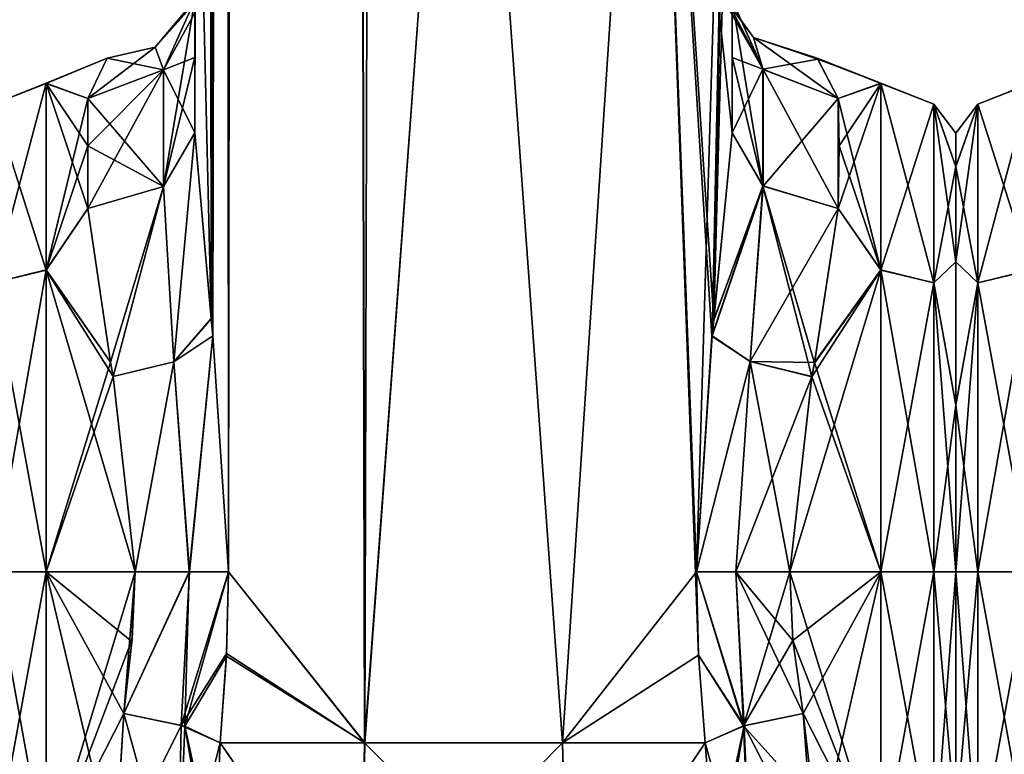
# Model space of a CAD drawing. Extents: x -23 to 1160, y -1999 to -1.
# Tile 95 of 254: x 922 to 968, y -1981 to -1946. Entities that reach past the tile are written whole.
import ezdxf

# ---------------------------------------------------------------- set-up
doc = ezdxf.new("R2010")
doc.units = 0
doc.header["$LTSCALE"] = 90.350045
for name, color, linetype in [('1461', 7, 'CONTINUOUS'), ('1462', 7, 'CONTINUOUS'), ('1467', 7, 'CONTINUOUS'), ('1468', 7, 'CONTINUOUS'), ('1469', 7, 'CONTINUOUS'), ('1470', 7, 'CONTINUOUS'), ('1471', 7, 'CONTINUOUS'), ('1473', 7, 'CONTINUOUS'), ('1474', 7, 'CONTINUOUS'), ('1476', 7, 'CONTINUOUS'), ('1478', 7, 'CONTINUOUS'), ('1479', 7, 'CONTINUOUS'), ('1480', 7, 'CONTINUOUS'), ('1481', 7, 'CONTINUOUS'), ('1482', 7, 'CONTINUOUS'), ('1501', 7, 'CONTINUOUS'), ('1502', 7, 'CONTINUOUS'), ('1503', 7, 'CONTINUOUS'), ('1504', 7, 'CONTINUOUS'), ('1505', 7, 'CONTINUOUS'), ('1506', 7, 'CONTINUOUS'), ('1507', 7, 'CONTINUOUS'), ('1508', 7, 'CONTINUOUS'), ('1509', 7, 'CONTINUOUS'), ('1511', 7, 'CONTINUOUS'), ('1513', 7, 'CONTINUOUS'), ('1514', 7, 'CONTINUOUS'), ('1515', 7, 'CONTINUOUS'), ('1516', 7, 'CONTINUOUS'), ('1517', 7, 'CONTINUOUS'), ('1518', 7, 'CONTINUOUS'), ('1519', 7, 'CONTINUOUS'), ('1520', 7, 'CONTINUOUS'), ('1548', 7, 'CONTINUOUS'), ('1557', 7, 'CONTINUOUS'), ('1558', 7, 'CONTINUOUS')]:
    doc.layers.add(name, color=color, linetype=linetype)

msp = doc.modelspace()

# ---------------------------------------------------------------- linework, layer by layer
at = {"layer": '1461', "linetype": 'CONTINUOUS'}
for points in [[(930.55, -83.45, 53.5), (930.45, -1928.15, 53.5), (931.202, -1960.168, 57.769), (930.55, -83.45, 53.5)], [(931.292, -1960.973, 58.011), (932.024, -1972, 59.571), (930.55, -83.45, 53.5), (931.292, -1960.973, 58.011)], [(930.55, -83.45, 53.5), (932.024, -1972, 59.571), (934.162, -83.45, 62.29), (930.55, -83.45, 53.5)], [(931.202, -1960.168, 57.769), (931.292, -1960.973, 58.011), (930.55, -83.45, 53.5), (931.202, -1960.168, 57.769)], [(932.024, -1972, 59.571), (938.377, -1980, 65.133), (934.162, -83.45, 62.29), (932.024, -1972, 59.571)], [(938.377, -1980, 65.133), (943.05, -1916.55, 66), (934.162, -83.45, 62.29), (938.377, -1980, 65.133)], [(947.62, -1980, 65.095), (943.05, -1916.55, 66), (938.377, -1980, 65.133), (947.62, -1980, 65.095)], [(951.795, -1916.55, 62.333), (943.05, -1916.55, 66), (947.62, -1980, 65.095), (951.795, -1916.55, 62.333)], [(953.979, -1975.891, 59.384), (951.795, -1916.55, 62.333), (947.62, -1980, 65.095), (953.979, -1975.891, 59.384)], [(955.55, -1951.488, 53.501), (955.55, -1928.15, 53.5), (951.795, -1916.55, 62.333), (955.55, -1951.488, 53.501)], [(955.55, -1951.488, 53.501), (951.795, -1916.55, 62.333), (954.69, -1960.237, 57.791), (955.55, -1951.488, 53.501)], [(954.69, -1960.237, 57.791), (951.795, -1916.55, 62.333), (954.606, -1960.986, 58.015), (954.69, -1960.237, 57.791)], [(954.606, -1960.986, 58.015), (951.795, -1916.55, 62.333), (953.876, -1972, 59.571), (954.606, -1960.986, 58.015)], [(953.876, -1972, 59.571), (951.795, -1916.55, 62.333), (953.979, -1975.891, 59.384), (953.876, -1972, 59.571)], [(930.45, -1951.49, 53.502), (931.202, -1960.168, 57.769), (930.45, -1928.15, 53.5), (930.45, -1951.49, 53.502)], [(931.925, -1975.817, 59.39), (938.377, -1980, 65.133), (932.024, -1972, 59.571), (931.925, -1975.817, 59.39)], [(931.622, -1980, 58.785), (938.377, -1980, 65.133), (931.925, -1975.817, 59.39), (931.622, -1980, 58.785)], [(954.293, -1980, 58.752), (953.979, -1975.891, 59.384), (947.62, -1980, 65.095), (954.293, -1980, 58.752)]]:
    msp.add_3dface(points, dxfattribs=at)
at = {"layer": '1462', "linetype": 'CONTINUOUS'}
for points in [[(930.45, -1951.488, 12.5), (930.45, -1928.15, 12.5), (934.161, -83.45, 3.712), (930.45, -1951.488, 12.5)], [(931.202, -1960.174, 8.229), (930.45, -1951.488, 12.5), (934.161, -83.45, 3.712), (931.202, -1960.174, 8.229)], [(931.293, -1960.98, 7.988), (931.202, -1960.174, 8.229), (934.161, -83.45, 3.712), (931.293, -1960.98, 7.988)], [(932.024, -1972, 6.429), (931.293, -1960.98, 7.988), (934.161, -83.45, 3.712), (932.024, -1972, 6.429)], [(938.387, -1980, 0.862), (932.024, -1972, 6.429), (934.161, -83.45, 3.712), (938.387, -1980, 0.862)], [(943.05, -83.45), (938.387, -1980, 0.862), (934.161, -83.45, 3.712), (943.05, -83.45)], [(943.05, -1916.55), (938.387, -1980, 0.862), (943.05, -83.45), (943.05, -1916.55)], [(947.621, -1980, 0.905), (938.387, -1980, 0.862), (943.05, -1916.55), (947.621, -1980, 0.905)], [(951.795, -1916.55, 3.667), (947.621, -1980, 0.905), (943.05, -1916.55), (951.795, -1916.55, 3.667)], [(953.876, -1972, 6.429), (947.621, -1980, 0.905), (951.795, -1916.55, 3.667), (953.876, -1972, 6.429)], [(955.55, -1916.55, 12.5), (953.876, -1972, 6.429), (951.795, -1916.55, 3.667), (955.55, -1916.55, 12.5)], [(954.607, -1960.976, 7.987), (953.876, -1972, 6.429), (955.55, -1916.55, 12.5), (954.607, -1960.976, 7.987)], [(954.694, -1960.207, 8.218), (954.607, -1960.976, 7.987), (955.55, -1916.55, 12.5), (954.694, -1960.207, 8.218)], [(955.55, -1916.55, 12.5), (955.55, -1928.15, 12.5), (954.694, -1960.207, 8.218), (955.55, -1916.55, 12.5)], [(955.55, -1951.489, 12.499), (954.694, -1960.207, 8.218), (955.55, -1928.15, 12.5), (955.55, -1951.489, 12.499)], [(931.919, -1975.946, 6.621), (932.024, -1972, 6.429), (938.387, -1980, 0.862), (931.919, -1975.946, 6.621)], [(953.979, -1975.904, 6.618), (947.621, -1980, 0.905), (953.876, -1972, 6.429), (953.979, -1975.904, 6.618)], [(931.622, -1980, 7.216), (931.919, -1975.946, 6.621), (938.387, -1980, 0.862), (931.622, -1980, 7.216)], [(954.293, -1980, 7.248), (947.621, -1980, 0.905), (953.979, -1975.904, 6.618), (954.293, -1980, 7.248)]]:
    msp.add_3dface(points, dxfattribs=at)
at = {"layer": '1467', "linetype": 'CONTINUOUS'}
for points in [[(955.55, -1937.893, 14.963), (955.55, -1951.489, 12.499), (955.55, -1928.15, 12.5), (955.55, -1937.893, 14.963)], [(955.55, -1951.488, 53.501), (955.55, -1947.952, 49.208), (955.55, -1928.15, 53.5), (955.55, -1951.488, 53.501)], [(955.55, -1928.15, 53.5), (955.55, -1947.952, 49.208), (955.55, -1937.898, 51.034), (955.55, -1928.15, 53.5)], [(955.55, -1947.962, 16.778), (955.55, -1951.489, 12.499), (955.55, -1937.893, 14.963), (955.55, -1947.962, 16.778)], [(955.55, -1945.277, 21.735), (955.55, -1947.962, 16.778), (955.55, -1937.893, 14.963), (955.55, -1945.277, 21.735)], [(955.55, -1947.952, 49.208), (955.55, -1945.277, 44.265), (955.55, -1937.898, 51.034), (955.55, -1947.952, 49.208)]]:
    msp.add_3dface(points, dxfattribs=at)
at = {"layer": '1468', "linetype": 'CONTINUOUS'}
for points in [[(930.45, -1937.897, 51.035), (930.45, -1951.49, 53.502), (930.45, -1928.15, 53.5), (930.45, -1937.897, 51.035)], [(930.45, -1951.488, 12.5), (930.45, -1947.954, 16.79), (930.45, -1928.15, 12.5), (930.45, -1951.488, 12.5)], [(930.45, -1928.15, 12.5), (930.45, -1947.954, 16.79), (930.45, -1937.887, 14.96), (930.45, -1928.15, 12.5)], [(930.45, -1947.954, 16.79), (930.45, -1945.277, 21.735), (930.45, -1937.887, 14.96), (930.45, -1947.954, 16.79)], [(930.45, -1947.96, 49.22), (930.45, -1951.49, 53.502), (930.45, -1937.897, 51.035), (930.45, -1947.96, 49.22)], [(930.45, -1945.277, 44.265), (930.45, -1947.96, 49.22), (930.45, -1937.897, 51.035), (930.45, -1945.277, 44.265)]]:
    msp.add_3dface(points, dxfattribs=at)
at = {"layer": '1469', "linetype": 'CONTINUOUS'}
for points in [[(966, -1951.503, 32.995), (966, -1953.066, 40.856), (966, -1953.067, 25.142), (966, -1951.503, 32.995)], [(966, -1953.066, 40.856), (966, -1957.521, 47.509), (966, -1953.067, 25.142), (966, -1953.066, 40.856)], [(966, -1953.067, 25.142), (966, -1957.521, 47.509), (966, -1957.515, 18.497), (966, -1953.067, 25.142)], [(966, -1957.515, 18.497), (966, -1957.521, 47.509), (966, -1964.198, 14.047), (966, -1957.515, 18.497)], [(966, -1957.521, 47.509), (966, -1964.21, 51.958), (966, -1964.198, 14.047), (966, -1957.521, 47.509)], [(966, -1964.21, 51.958), (966, -1972, 53.5), (966, -1964.198, 14.047), (966, -1964.21, 51.958)], [(966, -1964.198, 14.047), (966, -1972, 53.5), (966, -1972, 12.5), (966, -1964.198, 14.047)], [(966, -1972, 12.5), (966, -1972, 53.5), (966, -1983.625, 49.891), (966, -1972, 12.5)], [(966, -1983.755, 16.199), (966, -1972, 12.5), (966, -1983.625, 49.891), (966, -1983.755, 16.199)]]:
    msp.add_3dface(points, dxfattribs=at)
at = {"layer": '1470', "linetype": 'CONTINUOUS'}
for points in [[(958.247, -1972, 57), (958.39, -1975.21, 56.784), (962.5, -1972, 57), (958.247, -1972, 57)], [(962.5, -1972, 9), (962.5, -1985.759, 13.335), (958.247, -1972, 9), (962.5, -1972, 9)], [(958.247, -1972, 9), (962.5, -1985.759, 13.335), (958.39, -1975.22, 9.217), (958.247, -1972, 9)], [(958.39, -1975.21, 56.784), (958.87, -1978.62, 56.069), (962.5, -1972, 57), (958.39, -1975.21, 56.784)], [(958.87, -1978.62, 56.069), (959.387, -1985.555, 52.806), (962.5, -1972, 57), (958.87, -1978.62, 56.069)], [(962.5, -1972, 57), (959.387, -1985.555, 52.806), (962.5, -1985.607, 52.77), (962.5, -1972, 57)], [(958.39, -1975.22, 9.217), (962.5, -1985.759, 13.335), (958.87, -1978.62, 9.931), (958.39, -1975.22, 9.217)], [(958.87, -1978.62, 9.931), (962.5, -1985.759, 13.335), (959.359, -1982.849, 11.592), (958.87, -1978.62, 9.931)]]:
    msp.add_3dface(points, dxfattribs=at)
at = {"layer": '1471', "linetype": 'CONTINUOUS'}
for points in [[(962.5, -1949.172, 40.407), (962.5, -1949.171, 25.594), (959.515, -1948.002, 32.713), (962.5, -1949.172, 40.407)], [(959.515, -1948.002, 32.713), (962.5, -1949.171, 25.594), (959.555, -1948.035, 31.696), (959.515, -1948.002, 32.713)], [(960.5, -1949.885, 42.323), (962.5, -1949.172, 40.407), (959.515, -1948.002, 32.713), (960.5, -1949.885, 42.323)], [(959.555, -1948.035, 31.696), (962.5, -1949.171, 25.594), (960.5, -1949.885, 23.677), (959.555, -1948.035, 31.696)], [(962.5, -1949.171, 25.594), (962.5, -1957.896, 13.581), (960.5, -1949.885, 23.677), (962.5, -1949.171, 25.594)], [(962.5, -1957.901, 52.422), (962.5, -1949.172, 40.407), (960.5, -1955.024, 49.966), (962.5, -1957.901, 52.422)], [(960.5, -1955.024, 49.966), (962.5, -1949.172, 40.407), (960.55, -1952.089, 46.399), (960.5, -1955.024, 49.966)], [(960.55, -1952.089, 46.399), (962.5, -1949.172, 40.407), (960.5, -1949.885, 42.323), (960.55, -1952.089, 46.399)], [(960.5, -1949.885, 23.677), (962.5, -1957.896, 13.581), (960.55, -1952.096, 19.59), (960.5, -1949.885, 23.677)], [(960.55, -1952.096, 19.59), (962.5, -1957.896, 13.581), (960.5, -1955.024, 16.034), (960.55, -1952.096, 19.59)], [(959.389, -1962.252, 54.931), (962.5, -1957.901, 52.422), (960.5, -1955.024, 49.966), (959.389, -1962.252, 54.931)], [(960.5, -1955.024, 16.034), (962.5, -1957.896, 13.581), (959.394, -1962.227, 11.08), (960.5, -1955.024, 16.034)], [(958.247, -1972, 57), (962.5, -1972, 57), (962.5, -1957.901, 52.422), (958.247, -1972, 57)], [(958.247, -1972, 57), (962.5, -1957.901, 52.422), (959.274, -1962.883, 55.201), (958.247, -1972, 57)], [(959.274, -1962.883, 55.201), (962.5, -1957.901, 52.422), (959.389, -1962.252, 54.931), (959.274, -1962.883, 55.201)], [(962.5, -1957.896, 13.581), (962.5, -1972, 9), (959.394, -1962.227, 11.08), (962.5, -1957.896, 13.581)], [(959.394, -1962.227, 11.08), (962.5, -1972, 9), (959.275, -1962.876, 10.802), (959.394, -1962.227, 11.08)], [(962.5, -1972, 9), (958.247, -1972, 9), (959.275, -1962.876, 10.802), (962.5, -1972, 9)]]:
    msp.add_3dface(points, dxfattribs=at)
at = {"layer": '1473', "linetype": 'CONTINUOUS'}
for points in [[(927.13, -1978.62, 9.931), (926.713, -1985.565, 13.201), (923.5, -1972, 9), (927.13, -1978.62, 9.931)], [(923.5, -1972, 9), (926.713, -1985.565, 13.201), (923.5, -1985.607, 13.23), (923.5, -1972, 9)], [(927.507, -1975.252, 9.221), (927.13, -1978.62, 9.931), (923.5, -1972, 9), (927.507, -1975.252, 9.221)], [(927.653, -1972, 9), (927.507, -1975.252, 9.221), (923.5, -1972, 9), (927.653, -1972, 9)], [(923.5, -1972, 57), (923.5, -1985.759, 52.665), (927.653, -1972, 57), (923.5, -1972, 57)], [(927.653, -1972, 57), (923.5, -1985.759, 52.665), (927.512, -1975.153, 56.792), (927.653, -1972, 57)], [(923.5, -1985.759, 52.665), (927.13, -1978.62, 56.069), (927.512, -1975.153, 56.792), (923.5, -1985.759, 52.665)], [(926.709, -1985.399, 52.911), (927.13, -1978.62, 56.069), (923.5, -1985.759, 52.665), (926.709, -1985.399, 52.911)]]:
    msp.add_3dface(points, dxfattribs=at)
at = {"layer": '1474', "linetype": 'CONTINUOUS'}
for points in [[(923.5, -1949.172, 25.593), (923.5, -1949.171, 40.406), (926.355, -1948, 32.985), (923.5, -1949.172, 25.593)], [(926.355, -1948, 32.985), (923.5, -1949.171, 40.406), (925.45, -1949.885, 42.323), (926.355, -1948, 32.985)], [(925.45, -1949.885, 23.677), (923.5, -1949.172, 25.593), (926.355, -1948, 32.985), (925.45, -1949.885, 23.677)], [(923.5, -1949.171, 40.406), (923.5, -1957.896, 52.419), (925.45, -1949.885, 42.323), (923.5, -1949.171, 40.406)], [(923.5, -1957.901, 13.578), (923.5, -1949.172, 25.593), (925.45, -1955.024, 16.034), (923.5, -1957.901, 13.578)], [(925.45, -1955.024, 16.034), (923.5, -1949.172, 25.593), (925.45, -1952.089, 19.601), (925.45, -1955.024, 16.034)], [(925.45, -1952.089, 19.601), (923.5, -1949.172, 25.593), (925.45, -1949.885, 23.677), (925.45, -1952.089, 19.601)], [(925.45, -1949.885, 42.323), (923.5, -1957.896, 52.419), (925.45, -1952.095, 46.409), (925.45, -1949.885, 42.323)], [(925.45, -1952.095, 46.409), (923.5, -1957.896, 52.419), (925.45, -1955.024, 49.966), (925.45, -1952.095, 46.409)], [(925.45, -1955.024, 49.966), (923.5, -1957.896, 52.419), (926.499, -1962.196, 54.906), (925.45, -1955.024, 49.966)], [(926.5, -1962.2, 11.092), (923.5, -1957.901, 13.578), (925.45, -1955.024, 16.034), (926.5, -1962.2, 11.092)], [(923.5, -1957.896, 52.419), (923.5, -1972, 57), (926.499, -1962.196, 54.906), (923.5, -1957.896, 52.419)], [(927.653, -1972, 9), (923.5, -1972, 9), (923.5, -1957.901, 13.578), (927.653, -1972, 9)], [(927.653, -1972, 9), (923.5, -1957.901, 13.578), (926.625, -1962.877, 10.801), (927.653, -1972, 9)], [(926.625, -1962.877, 10.801), (923.5, -1957.901, 13.578), (926.5, -1962.2, 11.092), (926.625, -1962.877, 10.801)], [(926.499, -1962.196, 54.906), (923.5, -1972, 57), (926.624, -1962.873, 55.197), (926.499, -1962.196, 54.906)], [(923.5, -1972, 57), (927.653, -1972, 57), (926.624, -1962.873, 55.197), (923.5, -1972, 57)]]:
    msp.add_3dface(points, dxfattribs=at)
at = {"layer": '1476', "linetype": 'CONTINUOUS'}
for points in [[(931.622, -1980, 7.216), (938.224, -1989.516, 3.519), (931.374, -1985.648, 9.454), (931.622, -1980, 7.216)], [(931.622, -1980, 7.216), (938.387, -1980, 0.862), (938.224, -1989.516, 3.519), (931.622, -1980, 7.216)], [(938.387, -1980, 0.862), (947.621, -1980, 0.905), (938.224, -1989.516, 3.519), (938.387, -1980, 0.862)], [(947.621, -1980, 0.905), (947.894, -1989.512, 3.526), (938.224, -1989.516, 3.519), (947.621, -1980, 0.905)], [(947.621, -1980, 0.905), (954.293, -1980, 7.248), (947.894, -1989.512, 3.526), (947.621, -1980, 0.905)], [(954.293, -1980, 7.248), (954.726, -1985.661, 9.461), (947.894, -1989.512, 3.526), (954.293, -1980, 7.248)]]:
    msp.add_3dface(points, dxfattribs=at)
at = {"layer": '1478', "linetype": 'CONTINUOUS'}
for points in [[(938.2, -1989.51, 62.473), (931.622, -1980, 58.785), (931.374, -1985.662, 56.539), (938.2, -1989.51, 62.473)], [(938.377, -1980, 65.133), (931.622, -1980, 58.785), (938.2, -1989.51, 62.473), (938.377, -1980, 65.133)], [(947.87, -1989.516, 62.483), (938.377, -1980, 65.133), (938.2, -1989.51, 62.473), (947.87, -1989.516, 62.483)], [(947.62, -1980, 65.095), (938.377, -1980, 65.133), (947.87, -1989.516, 62.483), (947.62, -1980, 65.095)], [(954.293, -1980, 58.752), (947.62, -1980, 65.095), (947.87, -1989.516, 62.483), (954.293, -1980, 58.752)], [(954.726, -1985.647, 56.547), (954.293, -1980, 58.752), (947.87, -1989.516, 62.483), (954.726, -1985.647, 56.547)]]:
    msp.add_3dface(points, dxfattribs=at)
at = {"layer": '1479', "linetype": 'CONTINUOUS'}
for points in [[(962.5, -1957.896, 13.581), (962.5, -1949.171, 25.594), (964.975, -1958.496, 14.413), (962.5, -1957.896, 13.581)], [(962.5, -1949.171, 25.594), (962.5, -1949.172, 40.407), (964.975, -1950.15, 25.9), (962.5, -1949.171, 25.594)], [(962.5, -1949.171, 25.594), (964.975, -1950.15, 25.9), (964.975, -1958.496, 14.413), (962.5, -1949.171, 25.594)], [(962.5, -1949.172, 40.407), (962.5, -1957.901, 52.422), (964.975, -1950.15, 40.1), (962.5, -1949.172, 40.407)], [(962.5, -1949.172, 40.407), (964.975, -1950.15, 40.1), (964.975, -1950.15, 25.9), (962.5, -1949.172, 40.407)], [(962.5, -1957.901, 52.422), (964.975, -1958.496, 51.587), (964.975, -1950.15, 40.1), (962.5, -1957.901, 52.422)], [(966, -1953.066, 40.856), (966, -1951.503, 32.995), (964.975, -1950.15, 40.1), (966, -1953.066, 40.856)], [(964.975, -1958.496, 51.587), (966, -1953.066, 40.856), (964.975, -1950.15, 40.1), (964.975, -1958.496, 51.587)], [(966, -1951.503, 32.995), (966, -1953.067, 25.142), (964.975, -1950.15, 25.9), (966, -1951.503, 32.995)], [(964.975, -1950.15, 40.1), (966, -1951.503, 32.995), (964.975, -1950.15, 25.9), (964.975, -1950.15, 40.1)], [(966, -1953.067, 25.142), (966, -1957.515, 18.497), (964.975, -1950.15, 25.9), (966, -1953.067, 25.142)], [(964.975, -1950.15, 25.9), (966, -1957.515, 18.497), (964.975, -1958.496, 14.413), (964.975, -1950.15, 25.9)], [(966, -1957.521, 47.509), (966, -1953.066, 40.856), (964.975, -1958.496, 51.587), (966, -1957.521, 47.509)], [(966, -1957.515, 18.497), (966, -1964.198, 14.047), (964.975, -1958.496, 14.413), (966, -1957.515, 18.497)], [(966, -1964.21, 51.958), (966, -1957.521, 47.509), (964.975, -1958.496, 51.587), (966, -1964.21, 51.958)], [(962.5, -1972, 9), (962.5, -1957.896, 13.581), (964.975, -1972, 10.025), (962.5, -1972, 9)], [(964.975, -1972, 10.025), (962.5, -1957.896, 13.581), (964.975, -1958.496, 14.413), (964.975, -1972, 10.025)], [(962.5, -1957.901, 52.422), (962.5, -1972, 57), (964.975, -1958.496, 51.587), (962.5, -1957.901, 52.422)], [(962.5, -1972, 57), (964.975, -1972, 55.975), (964.975, -1958.496, 51.587), (962.5, -1972, 57)], [(964.975, -1972, 55.975), (966, -1964.21, 51.958), (964.975, -1958.496, 51.587), (964.975, -1972, 55.975)], [(966, -1964.198, 14.047), (966, -1972, 12.5), (964.975, -1958.496, 14.413), (966, -1964.198, 14.047)], [(966, -1972, 12.5), (964.975, -1972, 10.025), (964.975, -1958.496, 14.413), (966, -1972, 12.5)], [(966, -1972, 53.5), (966, -1964.21, 51.958), (964.975, -1972, 55.975), (966, -1972, 53.5)]]:
    msp.add_3dface(points, dxfattribs=at)
at = {"layer": '1480', "linetype": 'CONTINUOUS'}
for points in [[(962.5, -1972, 57), (962.5, -1985.607, 52.77), (964.975, -1972, 55.975), (962.5, -1972, 57)], [(962.5, -1985.607, 52.77), (964.975, -1985.504, 51.587), (964.975, -1972, 55.975), (962.5, -1985.607, 52.77)], [(962.5, -1985.759, 13.335), (962.5, -1972, 9), (964.975, -1985.504, 14.413), (962.5, -1985.759, 13.335)], [(962.5, -1972, 9), (964.975, -1972, 10.025), (964.975, -1985.504, 14.413), (962.5, -1972, 9)], [(966, -1983.625, 49.891), (966, -1972, 53.5), (964.975, -1985.504, 51.587), (966, -1983.625, 49.891)], [(964.975, -1985.504, 51.587), (966, -1972, 53.5), (964.975, -1972, 55.975), (964.975, -1985.504, 51.587)], [(966, -1972, 12.5), (966, -1983.755, 16.199), (964.975, -1972, 10.025), (966, -1972, 12.5)], [(964.975, -1972, 10.025), (966, -1983.755, 16.199), (964.975, -1985.504, 14.413), (964.975, -1972, 10.025)]]:
    msp.add_3dface(points, dxfattribs=at)
at = {"layer": '1481', "linetype": 'CONTINUOUS'}
for points in [[(923.5, -1957.896, 52.419), (923.5, -1949.171, 40.406), (921.025, -1958.496, 51.587), (923.5, -1957.896, 52.419)], [(923.5, -1949.171, 40.406), (923.5, -1949.172, 25.593), (921.025, -1950.15, 40.1), (923.5, -1949.171, 40.406)], [(923.5, -1949.171, 40.406), (921.025, -1950.15, 40.1), (921.025, -1958.496, 51.587), (923.5, -1949.171, 40.406)], [(923.5, -1949.172, 25.593), (923.5, -1957.901, 13.578), (921.025, -1950.15, 25.9), (923.5, -1949.172, 25.593)], [(923.5, -1949.172, 25.593), (921.025, -1950.15, 25.9), (921.025, -1950.15, 40.1), (923.5, -1949.172, 25.593)], [(923.5, -1957.901, 13.578), (921.025, -1958.496, 14.413), (921.025, -1950.15, 25.9), (923.5, -1957.901, 13.578)], [(923.5, -1972, 57), (923.5, -1957.896, 52.419), (921.025, -1972, 55.975), (923.5, -1972, 57)], [(921.025, -1972, 55.975), (923.5, -1957.896, 52.419), (921.025, -1958.496, 51.587), (921.025, -1972, 55.975)], [(923.5, -1957.901, 13.578), (923.5, -1972, 9), (921.025, -1958.496, 14.413), (923.5, -1957.901, 13.578)], [(923.5, -1972, 9), (921.025, -1972, 10.025), (921.025, -1958.496, 14.413), (923.5, -1972, 9)]]:
    msp.add_3dface(points, dxfattribs=at)
at = {"layer": '1482', "linetype": 'CONTINUOUS'}
for points in [[(923.5, -1972, 9), (923.5, -1985.607, 13.23), (921.025, -1972, 10.025), (923.5, -1972, 9)], [(923.5, -1985.607, 13.23), (921.025, -1985.504, 14.413), (921.025, -1972, 10.025), (923.5, -1985.607, 13.23)], [(923.5, -1985.759, 52.665), (923.5, -1972, 57), (921.025, -1985.504, 51.587), (923.5, -1985.759, 52.665)], [(923.5, -1972, 57), (921.025, -1972, 55.975), (921.025, -1985.504, 51.587), (923.5, -1972, 57)]]:
    msp.add_3dface(points, dxfattribs=at)
at = {"layer": '1501', "linetype": 'CONTINUOUS'}
for points in [[(959.387, -1985.555, 52.806), (958.87, -1978.62, 56.069), (956.107, -1979.205, 56.818), (959.387, -1985.555, 52.806)], [(954.293, -1980, 58.752), (954.726, -1985.647, 56.547), (956.107, -1979.205, 56.818), (954.293, -1980, 58.752)], [(956.107, -1979.205, 56.818), (954.719, -1987.292, 55.507), (956.445, -1987.785, 52.234), (956.107, -1979.205, 56.818)], [(954.726, -1985.647, 56.547), (954.719, -1987.292, 55.507), (956.107, -1979.205, 56.818), (954.726, -1985.647, 56.547)], [(959.387, -1985.555, 52.806), (956.107, -1979.205, 56.818), (956.445, -1987.785, 52.234), (959.387, -1985.555, 52.806)]]:
    msp.add_3dface(points, dxfattribs=at)
at = {"layer": '1502', "linetype": 'CONTINUOUS'}
for points in [[(953.876, -1972, 59.571), (953.979, -1975.891, 59.384), (956.107, -1979.205, 56.818), (953.876, -1972, 59.571)], [(955.712, -1972, 57.691), (953.876, -1972, 59.571), (956.107, -1979.205, 56.818), (955.712, -1972, 57.691)], [(958.87, -1978.62, 56.069), (958.39, -1975.21, 56.784), (955.712, -1972, 57.691), (958.87, -1978.62, 56.069)], [(958.87, -1978.62, 56.069), (955.712, -1972, 57.691), (956.107, -1979.205, 56.818), (958.87, -1978.62, 56.069)], [(958.39, -1975.21, 56.784), (958.247, -1972, 57), (955.712, -1972, 57.691), (958.39, -1975.21, 56.784)], [(953.979, -1975.891, 59.384), (954.293, -1980, 58.752), (956.107, -1979.205, 56.818), (953.979, -1975.891, 59.384)]]:
    msp.add_3dface(points, dxfattribs=at)
at = {"layer": '1503', "linetype": 'CONTINUOUS'}
for points in [[(955.55, -1951.488, 53.501), (954.69, -1960.237, 57.791), (956.983, -1953.966, 51.023), (955.55, -1951.488, 53.501)], [(954.69, -1960.237, 57.791), (954.606, -1960.986, 58.015), (956.983, -1953.966, 51.023), (954.69, -1960.237, 57.791)], [(956.983, -1953.966, 51.023), (954.606, -1960.986, 58.015), (956.39, -1962.169, 55.912), (956.983, -1953.966, 51.023)], [(959.274, -1962.883, 55.201), (956.983, -1953.966, 51.023), (956.39, -1962.169, 55.912), (959.274, -1962.883, 55.201)], [(959.274, -1962.883, 55.201), (959.389, -1962.252, 54.931), (956.983, -1953.966, 51.023), (959.274, -1962.883, 55.201)], [(959.389, -1962.252, 54.931), (960.5, -1955.024, 49.966), (956.983, -1953.966, 51.023), (959.389, -1962.252, 54.931)], [(954.606, -1960.986, 58.015), (953.876, -1972, 59.571), (956.39, -1962.169, 55.912), (954.606, -1960.986, 58.015)], [(956.39, -1962.169, 55.912), (953.876, -1972, 59.571), (955.712, -1972, 57.691), (956.39, -1962.169, 55.912)], [(958.247, -1972, 57), (956.39, -1962.169, 55.912), (955.712, -1972, 57.691), (958.247, -1972, 57)], [(958.247, -1972, 57), (959.274, -1962.883, 55.201), (956.39, -1962.169, 55.912), (958.247, -1972, 57)]]:
    msp.add_3dface(points, dxfattribs=at)
at = {"layer": '1504', "linetype": 'CONTINUOUS'}
for points in [[(955.55, -1945.277, 44.265), (955.55, -1947.952, 49.208), (956.983, -1953.966, 51.023), (955.55, -1945.277, 44.265)], [(956.997, -1948.519, 42.898), (955.55, -1945.277, 44.265), (956.983, -1953.966, 51.023), (956.997, -1948.519, 42.898)], [(955.55, -1947.952, 49.208), (955.55, -1951.488, 53.501), (956.983, -1953.966, 51.023), (955.55, -1947.952, 49.208)], [(960.5, -1955.024, 49.966), (956.997, -1948.519, 42.898), (956.983, -1953.966, 51.023), (960.5, -1955.024, 49.966)], [(960.5, -1955.024, 49.966), (960.5, -1949.885, 42.323), (956.997, -1948.519, 42.898), (960.5, -1955.024, 49.966)], [(960.5, -1955.024, 49.966), (960.55, -1952.089, 46.399), (960.5, -1949.885, 42.323), (960.5, -1955.024, 49.966)]]:
    msp.add_3dface(points, dxfattribs=at)
at = {"layer": '1505', "linetype": 'CONTINUOUS'}
for points in [[(954.811, -1944.612, 31.259), (954.78, -1944.613, 32.843), (956.55, -1947.027, 32.998), (954.811, -1944.612, 31.259)], [(954.78, -1944.613, 32.843), (954.951, -1944.617, 37.244), (956.997, -1948.519, 42.898), (954.78, -1944.613, 32.843)], [(956.55, -1947.027, 32.998), (954.78, -1944.613, 32.843), (956.997, -1948.519, 42.898), (956.55, -1947.027, 32.998)], [(955.55, -1945.277, 21.735), (954.811, -1944.612, 31.259), (956.983, -1948.506, 23.096), (955.55, -1945.277, 21.735)], [(956.983, -1948.506, 23.096), (954.811, -1944.612, 31.259), (956.55, -1947.027, 32.998), (956.983, -1948.506, 23.096)], [(954.951, -1944.617, 37.244), (955.55, -1945.277, 44.265), (956.997, -1948.519, 42.898), (954.951, -1944.617, 37.244)], [(960.5, -1949.885, 42.323), (959.515, -1948.002, 32.713), (956.55, -1947.027, 32.998), (960.5, -1949.885, 42.323)], [(960.5, -1949.885, 42.323), (956.55, -1947.027, 32.998), (956.997, -1948.519, 42.898), (960.5, -1949.885, 42.323)], [(959.515, -1948.002, 32.713), (959.555, -1948.035, 31.696), (956.55, -1947.027, 32.998), (959.515, -1948.002, 32.713)], [(959.555, -1948.035, 31.696), (956.983, -1948.506, 23.096), (956.55, -1947.027, 32.998), (959.555, -1948.035, 31.696)], [(959.555, -1948.035, 31.696), (960.5, -1949.885, 23.677), (956.983, -1948.506, 23.096), (959.555, -1948.035, 31.696)]]:
    msp.add_3dface(points, dxfattribs=at)
at = {"layer": '1506', "linetype": 'CONTINUOUS'}
for points in [[(955.55, -1947.962, 16.778), (955.55, -1945.277, 21.735), (956.983, -1948.506, 23.096), (955.55, -1947.962, 16.778)], [(955.55, -1951.489, 12.499), (955.55, -1947.962, 16.778), (956.983, -1948.506, 23.096), (955.55, -1951.489, 12.499)], [(956.997, -1953.976, 14.987), (955.55, -1951.489, 12.499), (956.983, -1948.506, 23.096), (956.997, -1953.976, 14.987)], [(960.5, -1949.885, 23.677), (956.997, -1953.976, 14.987), (956.983, -1948.506, 23.096), (960.5, -1949.885, 23.677)], [(960.5, -1949.885, 23.677), (960.5, -1955.024, 16.034), (956.997, -1953.976, 14.987), (960.5, -1949.885, 23.677)], [(960.5, -1949.885, 23.677), (960.55, -1952.096, 19.59), (960.5, -1955.024, 16.034), (960.5, -1949.885, 23.677)]]:
    msp.add_3dface(points, dxfattribs=at)
at = {"layer": '1507', "linetype": 'CONTINUOUS'}
for points in [[(954.694, -1960.207, 8.218), (955.55, -1951.489, 12.499), (956.997, -1953.976, 14.987), (954.694, -1960.207, 8.218)], [(954.607, -1960.976, 7.987), (954.694, -1960.207, 8.218), (956.997, -1953.976, 14.987), (954.607, -1960.976, 7.987)], [(956.388, -1962.169, 10.087), (954.607, -1960.976, 7.987), (956.997, -1953.976, 14.987), (956.388, -1962.169, 10.087)], [(960.5, -1955.024, 16.034), (956.388, -1962.169, 10.087), (956.997, -1953.976, 14.987), (960.5, -1955.024, 16.034)], [(960.5, -1955.024, 16.034), (959.394, -1962.227, 11.08), (956.388, -1962.169, 10.087), (960.5, -1955.024, 16.034)], [(953.876, -1972, 6.429), (954.607, -1960.976, 7.987), (956.388, -1962.169, 10.087), (953.876, -1972, 6.429)], [(955.713, -1972, 8.309), (953.876, -1972, 6.429), (956.388, -1962.169, 10.087), (955.713, -1972, 8.309)], [(959.275, -1962.876, 10.802), (955.713, -1972, 8.309), (956.388, -1962.169, 10.087), (959.275, -1962.876, 10.802)], [(959.394, -1962.227, 11.08), (959.275, -1962.876, 10.802), (956.388, -1962.169, 10.087), (959.394, -1962.227, 11.08)], [(959.275, -1962.876, 10.802), (958.247, -1972, 9), (955.713, -1972, 8.309), (959.275, -1962.876, 10.802)]]:
    msp.add_3dface(points, dxfattribs=at)
at = {"layer": '1508', "linetype": 'CONTINUOUS'}
for points in [[(953.979, -1975.904, 6.618), (953.876, -1972, 6.429), (956.076, -1979.195, 9.226), (953.979, -1975.904, 6.618)], [(956.076, -1979.195, 9.226), (953.876, -1972, 6.429), (955.713, -1972, 8.309), (956.076, -1979.195, 9.226)], [(958.247, -1972, 9), (956.076, -1979.195, 9.226), (955.713, -1972, 8.309), (958.247, -1972, 9)], [(958.247, -1972, 9), (958.39, -1975.22, 9.217), (956.076, -1979.195, 9.226), (958.247, -1972, 9)], [(958.39, -1975.22, 9.217), (958.87, -1978.62, 9.931), (956.076, -1979.195, 9.226), (958.39, -1975.22, 9.217)], [(954.293, -1980, 7.248), (953.979, -1975.904, 6.618), (956.076, -1979.195, 9.226), (954.293, -1980, 7.248)]]:
    msp.add_3dface(points, dxfattribs=at)
at = {"layer": '1509', "linetype": 'CONTINUOUS'}
for points in [[(958.87, -1978.62, 9.931), (959.359, -1982.849, 11.592), (956.076, -1979.195, 9.226), (958.87, -1978.62, 9.931)], [(956.445, -1987.784, 13.765), (954.293, -1980, 7.248), (956.076, -1979.195, 9.226), (956.445, -1987.784, 13.765)], [(959.359, -1982.849, 11.592), (956.445, -1987.784, 13.765), (956.076, -1979.195, 9.226), (959.359, -1982.849, 11.592)], [(954.726, -1985.661, 9.461), (954.293, -1980, 7.248), (956.445, -1987.784, 13.765), (954.726, -1985.661, 9.461)]]:
    msp.add_3dface(points, dxfattribs=at)
at = {"layer": '1511', "linetype": 'CONTINUOUS'}
for points in [[(927.13, -1978.62, 56.069), (926.709, -1985.399, 52.911), (929.813, -1979.18, 56.769), (927.13, -1978.62, 56.069)], [(929.813, -1979.18, 56.769), (926.709, -1985.399, 52.911), (929.638, -1987.782, 52.22), (929.813, -1979.18, 56.769)], [(931.622, -1980, 58.785), (929.813, -1979.18, 56.769), (929.638, -1987.782, 52.22), (931.622, -1980, 58.785)], [(931.374, -1985.662, 56.539), (931.622, -1980, 58.785), (929.638, -1987.782, 52.22), (931.374, -1985.662, 56.539)]]:
    msp.add_3dface(points, dxfattribs=at)
at = {"layer": '1513', "linetype": 'CONTINUOUS'}
for points in [[(926.713, -1985.565, 13.201), (927.13, -1978.62, 9.931), (929.637, -1987.782, 13.78), (926.713, -1985.565, 13.201)], [(927.13, -1978.62, 9.931), (929.973, -1979.21, 9.197), (929.637, -1987.782, 13.78), (927.13, -1978.62, 9.931)], [(929.973, -1979.21, 9.197), (931.381, -1987.298, 10.497), (929.637, -1987.782, 13.78), (929.973, -1979.21, 9.197)], [(931.622, -1980, 7.216), (931.374, -1985.648, 9.454), (929.973, -1979.21, 9.197), (931.622, -1980, 7.216)], [(931.374, -1985.648, 9.454), (931.381, -1987.298, 10.497), (929.973, -1979.21, 9.197), (931.374, -1985.648, 9.454)]]:
    msp.add_3dface(points, dxfattribs=at)
at = {"layer": '1514', "linetype": 'CONTINUOUS'}
for points in [[(927.13, -1978.62, 9.931), (927.507, -1975.252, 9.221), (927.653, -1972, 9), (927.13, -1978.62, 9.931)], [(927.13, -1978.62, 9.931), (927.653, -1972, 9), (930.187, -1972, 8.309), (927.13, -1978.62, 9.931)], [(927.13, -1978.62, 9.931), (930.187, -1972, 8.309), (929.973, -1979.21, 9.197), (927.13, -1978.62, 9.931)], [(932.024, -1972, 6.429), (931.919, -1975.946, 6.621), (929.973, -1979.21, 9.197), (932.024, -1972, 6.429)], [(930.187, -1972, 8.309), (932.024, -1972, 6.429), (929.973, -1979.21, 9.197), (930.187, -1972, 8.309)], [(931.919, -1975.946, 6.621), (931.622, -1980, 7.216), (929.973, -1979.21, 9.197), (931.919, -1975.946, 6.621)]]:
    msp.add_3dface(points, dxfattribs=at)
at = {"layer": '1515', "linetype": 'CONTINUOUS'}
for points in [[(928.986, -1953.989, 14.999), (930.45, -1951.488, 12.5), (929.469, -1962.186, 10.113), (928.986, -1953.989, 14.999)], [(930.45, -1951.488, 12.5), (931.202, -1960.174, 8.229), (929.469, -1962.186, 10.113), (930.45, -1951.488, 12.5)], [(926.5, -1962.2, 11.092), (925.45, -1955.024, 16.034), (928.986, -1953.989, 14.999), (926.5, -1962.2, 11.092)], [(926.625, -1962.877, 10.801), (926.5, -1962.2, 11.092), (928.986, -1953.989, 14.999), (926.625, -1962.877, 10.801)], [(926.625, -1962.877, 10.801), (928.986, -1953.989, 14.999), (929.469, -1962.186, 10.113), (926.625, -1962.877, 10.801)], [(931.202, -1960.174, 8.229), (931.293, -1960.98, 7.988), (929.469, -1962.186, 10.113), (931.202, -1960.174, 8.229)], [(929.469, -1962.186, 10.113), (931.293, -1960.98, 7.988), (930.187, -1972, 8.309), (929.469, -1962.186, 10.113)], [(931.293, -1960.98, 7.988), (932.024, -1972, 6.429), (930.187, -1972, 8.309), (931.293, -1960.98, 7.988)], [(927.653, -1972, 9), (926.625, -1962.877, 10.801), (929.469, -1962.186, 10.113), (927.653, -1972, 9)], [(927.653, -1972, 9), (929.469, -1962.186, 10.113), (930.187, -1972, 8.309), (927.653, -1972, 9)]]:
    msp.add_3dface(points, dxfattribs=at)
at = {"layer": '1516', "linetype": 'CONTINUOUS'}
for points in [[(928.985, -1948.535, 23.108), (930.45, -1945.277, 21.735), (928.986, -1953.989, 14.999), (928.985, -1948.535, 23.108)], [(930.45, -1945.277, 21.735), (930.45, -1947.954, 16.79), (928.986, -1953.989, 14.999), (930.45, -1945.277, 21.735)], [(930.45, -1947.954, 16.79), (930.45, -1951.488, 12.5), (928.986, -1953.989, 14.999), (930.45, -1947.954, 16.79)], [(925.45, -1955.024, 16.034), (925.45, -1952.089, 19.601), (928.985, -1948.535, 23.108), (925.45, -1955.024, 16.034)], [(925.45, -1955.024, 16.034), (928.985, -1948.535, 23.108), (928.986, -1953.989, 14.999), (925.45, -1955.024, 16.034)], [(925.45, -1952.089, 19.601), (925.45, -1949.885, 23.677), (928.985, -1948.535, 23.108), (925.45, -1952.089, 19.601)]]:
    msp.add_3dface(points, dxfattribs=at)
at = {"layer": '1517', "linetype": 'CONTINUOUS'}
for points in [[(931.109, -1944.646, 32.98), (930.45, -1945.277, 21.735), (928.592, -1947.48, 33), (931.109, -1944.646, 32.98)], [(928.986, -1948.535, 42.892), (931.109, -1944.646, 32.98), (928.592, -1947.48, 33), (928.986, -1948.535, 42.892)], [(930.45, -1945.277, 44.265), (931.109, -1944.646, 32.98), (928.986, -1948.535, 42.892), (930.45, -1945.277, 44.265)], [(928.592, -1947.48, 33), (930.45, -1945.277, 21.735), (928.985, -1948.535, 23.108), (928.592, -1947.48, 33)], [(926.355, -1948, 32.985), (925.45, -1949.885, 42.323), (928.592, -1947.48, 33), (926.355, -1948, 32.985)], [(925.45, -1949.885, 42.323), (928.986, -1948.535, 42.892), (928.592, -1947.48, 33), (925.45, -1949.885, 42.323)], [(926.355, -1948, 32.985), (928.592, -1947.48, 33), (928.985, -1948.535, 23.108), (926.355, -1948, 32.985)], [(925.45, -1949.885, 23.677), (926.355, -1948, 32.985), (928.985, -1948.535, 23.108), (925.45, -1949.885, 23.677)]]:
    msp.add_3dface(points, dxfattribs=at)
at = {"layer": '1518', "linetype": 'CONTINUOUS'}
for points in [[(930.45, -1947.96, 49.22), (930.45, -1945.277, 44.265), (928.986, -1948.535, 42.892), (930.45, -1947.96, 49.22)], [(930.45, -1951.49, 53.502), (930.45, -1947.96, 49.22), (928.986, -1948.535, 42.892), (930.45, -1951.49, 53.502)], [(925.45, -1949.885, 42.323), (928.985, -1953.989, 51.001), (928.986, -1948.535, 42.892), (925.45, -1949.885, 42.323)], [(928.985, -1953.989, 51.001), (930.45, -1951.49, 53.502), (928.986, -1948.535, 42.892), (928.985, -1953.989, 51.001)], [(925.45, -1949.885, 42.323), (925.45, -1952.095, 46.409), (928.985, -1953.989, 51.001), (925.45, -1949.885, 42.323)], [(925.45, -1952.095, 46.409), (925.45, -1955.024, 49.966), (928.985, -1953.989, 51.001), (925.45, -1952.095, 46.409)]]:
    msp.add_3dface(points, dxfattribs=at)
at = {"layer": '1519', "linetype": 'CONTINUOUS'}
for points in [[(929.469, -1962.186, 55.887), (930.45, -1951.49, 53.502), (928.985, -1953.989, 51.001), (929.469, -1962.186, 55.887)], [(931.202, -1960.168, 57.769), (930.45, -1951.49, 53.502), (929.469, -1962.186, 55.887), (931.202, -1960.168, 57.769)], [(925.45, -1955.024, 49.966), (926.499, -1962.196, 54.906), (928.985, -1953.989, 51.001), (925.45, -1955.024, 49.966)], [(926.499, -1962.196, 54.906), (926.624, -1962.873, 55.197), (928.985, -1953.989, 51.001), (926.499, -1962.196, 54.906)], [(926.624, -1962.873, 55.197), (929.469, -1962.186, 55.887), (928.985, -1953.989, 51.001), (926.624, -1962.873, 55.197)], [(931.292, -1960.973, 58.011), (931.202, -1960.168, 57.769), (929.469, -1962.186, 55.887), (931.292, -1960.973, 58.011)], [(930.188, -1972, 57.691), (931.292, -1960.973, 58.011), (929.469, -1962.186, 55.887), (930.188, -1972, 57.691)], [(932.024, -1972, 59.571), (931.292, -1960.973, 58.011), (930.188, -1972, 57.691), (932.024, -1972, 59.571)], [(926.624, -1962.873, 55.197), (927.653, -1972, 57), (929.469, -1962.186, 55.887), (926.624, -1962.873, 55.197)], [(927.653, -1972, 57), (930.188, -1972, 57.691), (929.469, -1962.186, 55.887), (927.653, -1972, 57)]]:
    msp.add_3dface(points, dxfattribs=at)
at = {"layer": '1520', "linetype": 'CONTINUOUS'}
for points in [[(927.13, -1978.62, 56.069), (927.653, -1972, 57), (927.512, -1975.153, 56.792), (927.13, -1978.62, 56.069)], [(927.653, -1972, 57), (927.13, -1978.62, 56.069), (930.188, -1972, 57.691), (927.653, -1972, 57)], [(927.13, -1978.62, 56.069), (929.813, -1979.18, 56.769), (930.188, -1972, 57.691), (927.13, -1978.62, 56.069)], [(931.925, -1975.817, 59.39), (932.024, -1972, 59.571), (929.813, -1979.18, 56.769), (931.925, -1975.817, 59.39)], [(929.813, -1979.18, 56.769), (932.024, -1972, 59.571), (930.188, -1972, 57.691), (929.813, -1979.18, 56.769)], [(931.622, -1980, 58.785), (931.925, -1975.817, 59.39), (929.813, -1979.18, 56.769), (931.622, -1980, 58.785)]]:
    msp.add_3dface(points, dxfattribs=at)
at = {"layer": '1548', "linetype": 'CONTINUOUS'}
for points in [[(966, -1951.503, 33.005), (966, -1953.066, 25.144), (966, -1953.067, 40.858), (966, -1951.503, 33.005)], [(966, -1953.066, 25.144), (966, -1957.521, 18.491), (966, -1953.067, 40.858), (966, -1953.066, 25.144)], [(966, -1953.067, 40.858), (966, -1957.521, 18.491), (966, -1957.515, 47.503), (966, -1953.067, 40.858)], [(966, -1957.515, 47.503), (966, -1957.521, 18.491), (966, -1964.198, 51.953), (966, -1957.515, 47.503)], [(966, -1957.521, 18.491), (966, -1964.21, 14.042), (966, -1964.198, 51.953), (966, -1957.521, 18.491)], [(966, -1964.21, 14.042), (966, -1972, 12.5), (966, -1964.198, 51.953), (966, -1964.21, 14.042)], [(966, -1964.198, 51.953), (966, -1972, 12.5), (966, -1972, 53.5), (966, -1964.198, 51.953)], [(966, -1972, 53.5), (966, -1972, 12.5), (966, -1983.625, 16.109), (966, -1972, 53.5)], [(966, -1983.755, 49.801), (966, -1972, 53.5), (966, -1983.625, 16.109), (966, -1983.755, 49.801)]]:
    msp.add_3dface(points, dxfattribs=at)
at = {"layer": '1557', "linetype": 'CONTINUOUS'}
for points in [[(969.5, -1957.896, 52.419), (969.5, -1949.171, 40.406), (967.025, -1958.496, 51.587), (969.5, -1957.896, 52.419)], [(969.5, -1949.171, 40.406), (969.5, -1949.172, 25.593), (967.025, -1950.15, 40.1), (969.5, -1949.171, 40.406)], [(969.5, -1949.171, 40.406), (967.025, -1950.15, 40.1), (967.025, -1958.496, 51.587), (969.5, -1949.171, 40.406)], [(969.5, -1949.172, 25.593), (969.5, -1957.901, 13.578), (967.025, -1950.15, 25.9), (969.5, -1949.172, 25.593)], [(969.5, -1949.172, 25.593), (967.025, -1950.15, 25.9), (967.025, -1950.15, 40.1), (969.5, -1949.172, 25.593)], [(966, -1953.066, 25.144), (966, -1951.503, 33.005), (967.025, -1950.15, 25.9), (966, -1953.066, 25.144)], [(967.025, -1958.496, 14.413), (966, -1953.066, 25.144), (967.025, -1950.15, 25.9), (967.025, -1958.496, 14.413)], [(966, -1951.503, 33.005), (966, -1953.067, 40.858), (967.025, -1950.15, 40.1), (966, -1951.503, 33.005)], [(967.025, -1950.15, 25.9), (966, -1951.503, 33.005), (967.025, -1950.15, 40.1), (967.025, -1950.15, 25.9)], [(966, -1953.067, 40.858), (966, -1957.515, 47.503), (967.025, -1950.15, 40.1), (966, -1953.067, 40.858)], [(967.025, -1950.15, 40.1), (966, -1957.515, 47.503), (967.025, -1958.496, 51.587), (967.025, -1950.15, 40.1)], [(969.5, -1957.901, 13.578), (967.025, -1958.496, 14.413), (967.025, -1950.15, 25.9), (969.5, -1957.901, 13.578)], [(966, -1957.521, 18.491), (966, -1953.066, 25.144), (967.025, -1958.496, 14.413), (966, -1957.521, 18.491)], [(966, -1957.515, 47.503), (966, -1964.198, 51.953), (967.025, -1958.496, 51.587), (966, -1957.515, 47.503)], [(966, -1964.21, 14.042), (966, -1957.521, 18.491), (967.025, -1958.496, 14.413), (966, -1964.21, 14.042)], [(969.5, -1972, 57), (969.5, -1957.896, 52.419), (967.025, -1972, 55.975), (969.5, -1972, 57)], [(967.025, -1972, 55.975), (969.5, -1957.896, 52.419), (967.025, -1958.496, 51.587), (967.025, -1972, 55.975)], [(969.5, -1957.901, 13.578), (969.5, -1972, 9), (967.025, -1958.496, 14.413), (969.5, -1957.901, 13.578)], [(967.025, -1972, 10.025), (966, -1964.21, 14.042), (967.025, -1958.496, 14.413), (967.025, -1972, 10.025)], [(966, -1964.198, 51.953), (966, -1972, 53.5), (967.025, -1958.496, 51.587), (966, -1964.198, 51.953)], [(966, -1972, 53.5), (967.025, -1972, 55.975), (967.025, -1958.496, 51.587), (966, -1972, 53.5)], [(969.5, -1972, 9), (967.025, -1972, 10.025), (967.025, -1958.496, 14.413), (969.5, -1972, 9)], [(966, -1972, 12.5), (966, -1964.21, 14.042), (967.025, -1972, 10.025), (966, -1972, 12.5)]]:
    msp.add_3dface(points, dxfattribs=at)
at = {"layer": '1558', "linetype": 'CONTINUOUS'}
for points in [[(966, -1983.625, 16.109), (966, -1972, 12.5), (967.025, -1985.504, 14.413), (966, -1983.625, 16.109)], [(967.025, -1985.504, 14.413), (966, -1972, 12.5), (967.025, -1972, 10.025), (967.025, -1985.504, 14.413)], [(966, -1972, 53.5), (966, -1983.755, 49.801), (967.025, -1972, 55.975), (966, -1972, 53.5)], [(967.025, -1972, 55.975), (966, -1983.755, 49.801), (967.025, -1985.504, 51.587), (967.025, -1972, 55.975)], [(969.5, -1972, 9), (969.5, -1985.607, 13.23), (967.025, -1972, 10.025), (969.5, -1972, 9)], [(969.5, -1985.607, 13.23), (967.025, -1985.504, 14.413), (967.025, -1972, 10.025), (969.5, -1985.607, 13.23)], [(969.5, -1985.759, 52.665), (969.5, -1972, 57), (967.025, -1985.504, 51.587), (969.5, -1985.759, 52.665)], [(969.5, -1972, 57), (967.025, -1972, 55.975), (967.025, -1985.504, 51.587), (969.5, -1972, 57)]]:
    msp.add_3dface(points, dxfattribs=at)

doc.saveas('drawing.dxf')
